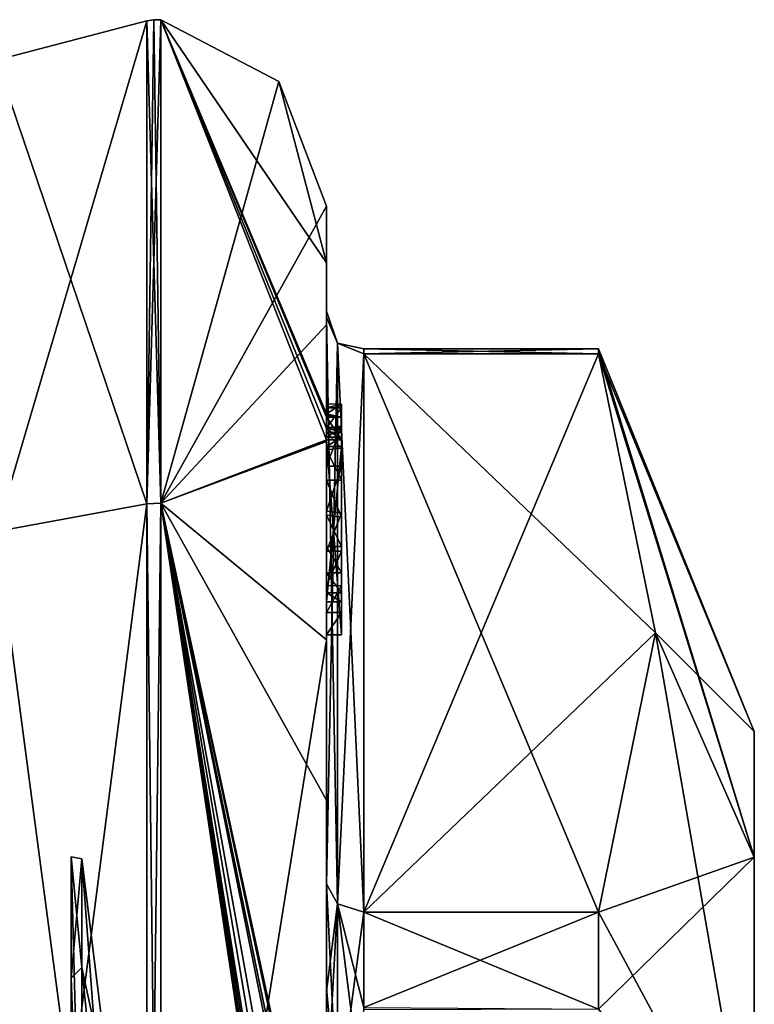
# Model space of a CAD drawing. Extents: x -23 to 470, y -2000 to 0.
# Tile 246 of 246: x 460 to 470, y -19 to -6. Entities that reach past the tile are written whole.
import ezdxf

# ---------------------------------------------------------------- set-up
doc = ezdxf.new("R2010")
doc.units = 0
doc.header["$LTSCALE"] = 68.916985
for name, color, linetype in [('1405', 7, 'CONTINUOUS'), ('1410', 7, 'CONTINUOUS'), ('1411', 7, 'CONTINUOUS'), ('1412', 7, 'CONTINUOUS'), ('1417', 7, 'CONTINUOUS'), ('1418', 7, 'CONTINUOUS'), ('1419', 7, 'CONTINUOUS'), ('1420', 7, 'CONTINUOUS'), ('1421', 7, 'CONTINUOUS'), ('1425', 7, 'CONTINUOUS'), ('1426', 7, 'CONTINUOUS'), ('1428', 7, 'CONTINUOUS'), ('1482', 7, 'CONTINUOUS'), ('1483', 7, 'CONTINUOUS'), ('1484', 7, 'CONTINUOUS'), ('1485', 7, 'CONTINUOUS'), ('1486', 7, 'CONTINUOUS'), ('1487', 7, 'CONTINUOUS'), ('1488', 7, 'CONTINUOUS'), ('1489', 7, 'CONTINUOUS'), ('1491', 7, 'CONTINUOUS'), ('1492', 7, 'CONTINUOUS'), ('1496', 7, 'CONTINUOUS'), ('1498', 7, 'CONTINUOUS'), ('1499', 7, 'CONTINUOUS'), ('1500', 7, 'CONTINUOUS'), ('1501', 7, 'CONTINUOUS'), ('1502', 7, 'CONTINUOUS'), ('1503', 7, 'CONTINUOUS'), ('1504', 7, 'CONTINUOUS'), ('1587', 7, 'CONTINUOUS'), ('1588', 7, 'CONTINUOUS'), ('1592', 7, 'CONTINUOUS'), ('1593', 7, 'CONTINUOUS'), ('1594', 7, 'CONTINUOUS')]:
    doc.layers.add(name, color=color, linetype=linetype)

msp = doc.modelspace()

# ---------------------------------------------------------------- linework, layer by layer
at = {"layer": '1405', "linetype": 'CONTINUOUS'}
for points in [[(470.1, -19.55), (470.1, -23.763, -7.311), (470.1, -15.5), (470.1, -19.55)], [(470.1, -17.175, 6.249), (470.1, -19.55), (470.1, -15.5), (470.1, -17.175, 6.249)], [(470.1, -15.5), (470.1, -23.763, -7.311), (470.1, -17.175, -6.249), (470.1, -15.5)], [(470.1, -23.764, 7.311), (470.1, -19.55), (470.1, -17.175, 6.249), (470.1, -23.764, 7.311)], [(470.1, -21.751, 10.825), (470.1, -23.764, 7.311), (470.1, -17.175, 6.249), (470.1, -21.751, 10.825)], [(470.1, -23.763, -7.311), (470.1, -27.999, -8.45), (470.1, -17.175, -6.249), (470.1, -23.763, -7.311)], [(470.1, -17.175, -6.249), (470.1, -27.999, -8.45), (470.1, -34.249, -10.825), (470.1, -17.175, -6.249)], [(470.1, -21.751, -10.825), (470.1, -17.175, -6.249), (470.1, -34.249, -10.825), (470.1, -21.751, -10.825)]]:
    msp.add_3dface(points, dxfattribs=at)
at = {"layer": '1410', "linetype": 'CONTINUOUS'}
for points in [[(464.9, -17.907, -14.418), (464.9, -10.467, -1.532), (468.023, -17.907, -14.418), (464.9, -17.907, -14.418)], [(468.023, -17.907, -14.418), (464.9, -10.467, -1.532), (468.786, -14.187, -7.975), (468.023, -17.907, -14.418)], [(468.786, -14.187, -7.975), (464.9, -10.467, -1.532), (468.023, -10.467, -1.532), (468.786, -14.187, -7.975)]]:
    msp.add_3dface(points, dxfattribs=at)
at = {"layer": '1411', "linetype": 'CONTINUOUS'}
for points in [[(464.9, -10.467, 1.532), (464.9, -17.907, 14.418), (468.023, -10.467, 1.532), (464.9, -10.467, 1.532)], [(468.023, -10.467, 1.532), (464.9, -17.907, 14.418), (468.786, -14.187, 7.975), (468.023, -10.467, 1.532)], [(468.786, -14.187, 7.975), (464.9, -17.907, 14.418), (468.023, -17.907, 14.418), (468.786, -14.187, 7.975)]]:
    msp.add_3dface(points, dxfattribs=at)
at = {"layer": '1412', "linetype": 'CONTINUOUS'}
for points in [[(464.4, -8.5), (464.4, -10.08, 7.69), (464.4, -9.257, -5.382), (464.4, -8.5)], [(464.4, -9.257, -5.382), (464.4, -10.08, 7.69), (464.4, -9.9, 0.012), (464.4, -9.257, -5.382)], [(464.4, -11.268, -10.015), (464.4, -9.257, -5.382), (464.4, -11.133, -9.552), (464.4, -11.268, -10.015)], [(464.4, -11.133, -9.552), (464.4, -9.257, -5.382), (464.4, -9.979, -1.686), (464.4, -11.133, -9.552)], [(464.4, -9.979, -1.686), (464.4, -9.257, -5.382), (464.4, -9.9, 0.012), (464.4, -9.979, -1.686)], [(464.4, -9.9, 0.012), (464.4, -10.08, 7.69), (464.4, -9.979, 1.686), (464.4, -9.9, 0.012)], [(464.4, -13.915, -8.604), (464.4, -13.561, -8.194), (464.4, -9.979, -1.686), (464.4, -13.915, -8.604)], [(464.4, -17.529, -14.764), (464.4, -13.915, -8.604), (464.4, -9.979, -1.686), (464.4, -17.529, -14.764)], [(464.4, -10.08, 7.69), (464.4, -14.278, 13.855), (464.4, -9.979, 1.686), (464.4, -10.08, 7.69)], [(464.4, -9.979, 1.686), (464.4, -14.278, 13.855), (464.4, -17.529, 14.764), (464.4, -9.979, 1.686)], [(464.4, -11.187, -9.097), (464.4, -11.133, -9.552), (464.4, -9.979, -1.686), (464.4, -11.187, -9.097)], [(464.4, -11.454, -8.634), (464.4, -11.187, -9.097), (464.4, -9.979, -1.686), (464.4, -11.454, -8.634)], [(464.4, -11.966, -8.23), (464.4, -11.454, -8.634), (464.4, -9.979, -1.686), (464.4, -11.966, -8.23)], [(464.4, -12.563, -7.993), (464.4, -11.966, -8.23), (464.4, -9.979, -1.686), (464.4, -12.563, -7.993)], [(464.4, -13.095, -7.988), (464.4, -12.563, -7.993), (464.4, -9.979, -1.686), (464.4, -13.095, -7.988)], [(464.4, -13.561, -8.194), (464.4, -13.095, -7.988), (464.4, -9.979, -1.686), (464.4, -13.561, -8.194)], [(464.4, -11.454, -9.579), (464.4, -11.514, -9.204), (464.4, -11.578, -9.948), (464.4, -11.454, -9.579)], [(464.4, -11.514, -9.204), (464.4, -11.747, -8.855), (464.4, -11.578, -9.948), (464.4, -11.514, -9.204)], [(464.4, -11.747, -8.855), (464.4, -11.701, -10.162), (464.4, -11.578, -9.948), (464.4, -11.747, -8.855)], [(464.4, -11.635, -10.603), (464.4, -14.211, -9.116), (464.4, -16.414, -15.685), (464.4, -11.635, -10.603)], [(464.4, -13.773, -8.966), (464.4, -11.701, -10.162), (464.4, -13.65, -8.752), (464.4, -13.773, -8.966)], [(464.4, -13.65, -8.752), (464.4, -11.701, -10.162), (464.4, -13.385, -8.46), (464.4, -13.65, -8.752)], [(464.4, -13.385, -8.46), (464.4, -11.701, -10.162), (464.4, -13.035, -8.329), (464.4, -13.385, -8.46)], [(464.4, -13.035, -8.329), (464.4, -11.701, -10.162), (464.4, -12.616, -8.356), (464.4, -13.035, -8.329)], [(464.4, -12.616, -8.356), (464.4, -11.701, -10.162), (464.4, -12.151, -8.55), (464.4, -12.616, -8.356)], [(464.4, -12.151, -8.55), (464.4, -11.701, -10.162), (464.4, -11.747, -8.855), (464.4, -12.151, -8.55)], [(464.4, -14.211, -9.116), (464.4, -13.915, -8.604), (464.4, -17.529, -14.764), (464.4, -14.211, -9.116)], [(464.4, -16.414, -15.685), (464.4, -14.211, -9.116), (464.4, -17.529, -14.764), (464.4, -16.414, -15.685)], [(464.4, -14.278, 13.855), (464.4, -20.48, 17.992), (464.4, -17.529, 14.764), (464.4, -14.278, 13.855)], [(464.4, -22.674, -18.759), (464.4, -16.414, -15.685), (464.4, -22.674, -18.216), (464.4, -22.674, -18.759)], [(464.4, -22.674, -18.216), (464.4, -16.414, -15.685), (464.4, -20.45, -16.45), (464.4, -22.674, -18.216)], [(464.4, -20.45, -16.45), (464.4, -16.414, -15.685), (464.4, -18.961, -15.681), (464.4, -20.45, -16.45)], [(464.4, -18.961, -15.681), (464.4, -16.414, -15.685), (464.4, -17.529, -14.764), (464.4, -18.961, -15.681)], [(464.4, -17.529, 14.764), (464.4, -20.48, 17.992), (464.4, -18.921, 15.658), (464.4, -17.529, 14.764)], [(464.4, -18.921, 15.658), (464.4, -20.48, 17.992), (464.4, -20.45, 16.45), (464.4, -18.921, 15.658)]]:
    msp.add_3dface(points, dxfattribs=at)
at = {"layer": '1417', "linetype": 'CONTINUOUS'}
for points in [[(462.195, -6.017), (462.195, -12.456, 15.544), (463.769, -6.84), (462.195, -6.017)], [(462.195, -12.456, 15.544), (464.4, -8.5), (463.769, -6.84), (462.195, -12.456, 15.544)], [(464.4, -10.08, 7.69), (464.4, -8.5), (462.195, -12.456, 15.544), (464.4, -10.08, 7.69)], [(464.4, -14.278, 13.855), (464.4, -10.08, 7.69), (462.195, -12.456, 15.544), (464.4, -14.278, 13.855)], [(462.195, -28, 21.983), (464.4, -14.278, 13.855), (462.195, -12.456, 15.544), (462.195, -28, 21.983)], [(464.4, -20.48, 17.992), (464.4, -14.278, 13.855), (462.195, -28, 21.983), (464.4, -20.48, 17.992)]]:
    msp.add_3dface(points, dxfattribs=at)
at = {"layer": '1418', "linetype": 'CONTINUOUS'}
for points in [[(464.4, -9.257, -5.382), (464.4, -11.268, -10.015), (462.195, -6.017), (464.4, -9.257, -5.382)], [(464.4, -9.257, -5.382), (462.195, -6.017), (463.769, -6.84), (464.4, -9.257, -5.382)], [(462.195, -6.017), (464.4, -11.268, -10.015), (464.4, -11.288, -10.053), (462.195, -6.017)], [(464.4, -11.31, -10.091), (462.195, -6.017), (464.4, -11.288, -10.053), (464.4, -11.31, -10.091)], [(462.195, -6.017), (464.4, -11.31, -10.091), (464.4, -11.461, -10.354), (462.195, -6.017)], [(462.195, -12.456, -15.544), (462.195, -6.017), (464.4, -11.613, -10.616), (462.195, -12.456, -15.544)], [(464.4, -11.613, -10.616), (462.195, -6.017), (464.4, -11.461, -10.354), (464.4, -11.613, -10.616)], [(464.4, -8.5), (464.4, -9.257, -5.382), (463.769, -6.84), (464.4, -8.5)], [(464.4, -11.624, -10.61), (462.195, -12.456, -15.544), (464.4, -11.613, -10.616), (464.4, -11.624, -10.61)], [(464.4, -11.635, -10.603), (462.195, -12.456, -15.544), (464.4, -11.624, -10.61), (464.4, -11.635, -10.603)], [(464.4, -11.635, -10.603), (464.4, -16.414, -15.685), (462.195, -12.456, -15.544), (464.4, -11.635, -10.603)], [(464.4, -16.414, -15.685), (464.4, -22.674, -18.759), (462.195, -12.456, -15.544), (464.4, -16.414, -15.685)], [(462.195, -12.456, -15.544), (464.4, -22.674, -18.759), (464.374, -22.674, -19.134), (462.195, -12.456, -15.544)], [(462.195, -12.456, -15.544), (464.4, -26.56, -19.447), (464.4, -26.884, -19.5), (462.195, -12.456, -15.544)], [(464.4, -26.56, -19.447), (462.195, -12.456, -15.544), (464.399, -26.227, -19.5), (464.4, -26.56, -19.447)], [(462.195, -28, -21.983), (462.195, -12.456, -15.544), (464.4, -27.249, -19.5), (462.195, -28, -21.983)], [(464.4, -27.249, -19.5), (462.195, -12.456, -15.544), (464.4, -27.067, -19.5), (464.4, -27.249, -19.5)], [(464.4, -27.067, -19.5), (462.195, -12.456, -15.544), (464.4, -26.884, -19.5), (464.4, -27.067, -19.5)], [(464.399, -26.227, -19.5), (462.195, -12.456, -15.544), (464.394, -25.404, -19.5), (464.399, -26.227, -19.5)], [(464.394, -25.404, -19.5), (462.195, -12.456, -15.544), (464.383, -24.594, -19.5), (464.394, -25.404, -19.5)], [(464.383, -24.594, -19.5), (462.195, -12.456, -15.544), (464.32, -23.021, -19.5), (464.383, -24.594, -19.5)], [(464.32, -23.021, -19.5), (462.195, -12.456, -15.544), (464.296, -22.674, -19.5), (464.32, -23.021, -19.5)], [(464.296, -22.674, -19.5), (462.195, -12.456, -15.544), (464.374, -22.674, -19.134), (464.296, -22.674, -19.5)]]:
    msp.add_3dface(points, dxfattribs=at)
at = {"layer": '1419', "linetype": 'CONTINUOUS'}
for points in [[(462.009, -12.465, -15.535), (460, -6.556), (462.009, -6.03, 0), (462.009, -12.465, -15.535)], [(460, -12.837, -15.164), (460, -6.556), (462.009, -12.465, -15.535), (460, -12.837, -15.164)], [(462.009, -28, -21.97), (460, -12.837, -15.164), (462.009, -12.465, -15.535), (462.009, -28, -21.97)], [(460, -28, -21.444), (460, -12.837, -15.164), (462.009, -28, -21.97), (460, -28, -21.444)]]:
    msp.add_3dface(points, dxfattribs=at)
at = {"layer": '1420', "linetype": 'CONTINUOUS'}
for points in [[(460, -6.556), (460, -12.837, 15.164), (462.009, -6.03, 0), (460, -6.556)], [(462.009, -6.03, 0), (460, -12.837, 15.164), (462.009, -12.465, 15.535), (462.009, -6.03, 0)], [(460, -12.837, 15.164), (460, -28, 21.444), (462.009, -12.465, 15.535), (460, -12.837, 15.164)], [(462.009, -12.465, 15.535), (460, -28, 21.444), (462.009, -28, 21.97), (462.009, -12.465, 15.535)]]:
    msp.add_3dface(points, dxfattribs=at)
at = {"layer": '1421', "linetype": 'CONTINUOUS'}
for points in [[(461.556, -20.55), (461.556, -22.732, 5.268), (461.144, -17.195, 0), (461.556, -20.55)], [(461.144, -18.643, -5.402), (461.556, -20.55), (461.144, -17.195, 0), (461.144, -18.643, -5.402)], [(461.144, -17.195, 0), (461.556, -22.732, 5.268), (461.144, -18.643, 5.402), (461.144, -17.195, 0)], [(461.556, -22.732, -5.268), (461.556, -20.55), (461.144, -18.643, -5.402), (461.556, -22.732, -5.268)], [(461.144, -18.643, 5.402), (461.556, -22.732, 5.268), (461.144, -22.598, 9.357), (461.144, -18.643, 5.402)], [(461.144, -22.598, -9.357), (461.556, -22.732, -5.268), (461.144, -18.643, -5.402), (461.144, -22.598, -9.357)]]:
    msp.add_3dface(points, dxfattribs=at)
at = {"layer": '1425', "linetype": 'CONTINUOUS'}
for points in [[(462.009, -12.465, 15.535), (462.195, -6.017), (462.102, -6.015, 0), (462.009, -12.465, 15.535)], [(462.009, -6.03, 0), (462.009, -12.465, 15.535), (462.102, -6.015, 0), (462.009, -6.03, 0)], [(462.195, -12.456, 15.544), (462.195, -6.017), (462.009, -12.465, 15.535), (462.195, -12.456, 15.544)], [(462.195, -28, 21.983), (462.195, -12.456, 15.544), (462.009, -28, 21.97), (462.195, -28, 21.983)], [(462.195, -12.456, 15.544), (462.009, -12.465, 15.535), (462.009, -28, 21.97), (462.195, -12.456, 15.544)]]:
    msp.add_3dface(points, dxfattribs=at)
at = {"layer": '1426', "linetype": 'CONTINUOUS'}
for points in [[(462.195, -12.456, -15.544), (462.009, -6.03, 0), (462.102, -6.015, 0), (462.195, -12.456, -15.544)], [(462.195, -12.456, -15.544), (462.009, -12.465, -15.535), (462.009, -6.03, 0), (462.195, -12.456, -15.544)], [(462.195, -6.017), (462.195, -12.456, -15.544), (462.102, -6.015, 0), (462.195, -6.017)], [(462.195, -12.456, -15.544), (462.195, -28, -21.983), (462.009, -12.465, -15.535), (462.195, -12.456, -15.544)], [(462.195, -28, -21.983), (462.009, -28, -21.97), (462.009, -12.465, -15.535), (462.195, -28, -21.983)]]:
    msp.add_3dface(points, dxfattribs=at)
at = {"layer": '1428', "linetype": 'CONTINUOUS'}
for points in [[(470.1, -15.5), (470.1, -17.175, -6.249), (468.023, -10.4), (470.1, -15.5)], [(468.023, -10.467, 1.532), (470.1, -15.5), (468.023, -10.4), (468.023, -10.467, 1.532)], [(470.1, -17.175, -6.249), (468.023, -10.467, -1.532), (468.023, -10.4), (470.1, -17.175, -6.249)], [(470.1, -15.5), (468.023, -10.467, 1.532), (468.786, -14.187, 7.975), (470.1, -15.5)], [(470.1, -17.175, -6.249), (468.786, -14.187, -7.975), (468.023, -10.467, -1.532), (470.1, -17.175, -6.249)], [(470.1, -17.175, 6.249), (468.786, -14.187, 7.975), (468.023, -17.907, 14.418), (470.1, -17.175, 6.249)], [(470.1, -21.751, -10.825), (468.023, -17.907, -14.418), (468.786, -14.187, -7.975), (470.1, -21.751, -10.825)], [(470.1, -17.175, 6.249), (470.1, -15.5), (468.786, -14.187, 7.975), (470.1, -17.175, 6.249)], [(470.1, -17.175, -6.249), (470.1, -21.751, -10.825), (468.786, -14.187, -7.975), (470.1, -17.175, -6.249)], [(470.1, -21.751, 10.825), (470.1, -17.175, 6.249), (468.023, -19.2, 15.242), (470.1, -21.751, 10.825)], [(470.1, -17.175, 6.249), (468.023, -17.907, 14.418), (468.023, -19.2, 15.242), (470.1, -17.175, 6.249)], [(468.023, -17.907, -14.418), (470.1, -21.751, -10.825), (468.023, -19.2, -15.242), (468.023, -17.907, -14.418)]]:
    msp.add_3dface(points, dxfattribs=at)
at = {"layer": '1482', "linetype": 'CONTINUOUS'}
for points in [[(464.6, -11.136, -9.59), (464.6, -11.187, -9.097), (464.6, -11.578, -9.948), (464.6, -11.136, -9.59)], [(464.6, -11.136, -9.59), (464.6, -11.613, -10.616), (464.6, -11.31, -10.091), (464.6, -11.136, -9.59)], [(464.6, -11.613, -10.616), (464.6, -11.136, -9.59), (464.6, -11.578, -9.948), (464.6, -11.613, -10.616)], [(464.6, -11.453, -9.57), (464.6, -11.187, -9.097), (464.6, -11.514, -9.204), (464.6, -11.453, -9.57)], [(464.6, -11.578, -9.948), (464.6, -11.187, -9.097), (464.6, -11.453, -9.57), (464.6, -11.578, -9.948)], [(464.6, -11.187, -9.097), (464.6, -11.431, -8.659), (464.6, -11.514, -9.204), (464.6, -11.187, -9.097)], [(464.6, -11.514, -9.204), (464.6, -11.431, -8.659), (464.6, -11.724, -8.879), (464.6, -11.514, -9.204)], [(464.6, -11.431, -8.659), (464.6, -11.966, -8.23), (464.6, -11.724, -8.879), (464.6, -11.431, -8.659)], [(464.6, -11.701, -10.162), (464.6, -11.613, -10.616), (464.6, -11.578, -9.948), (464.6, -11.701, -10.162)], [(464.6, -14.211, -9.116), (464.6, -11.613, -10.616), (464.6, -13.773, -8.966), (464.6, -14.211, -9.116)], [(464.6, -11.613, -10.616), (464.6, -11.701, -10.162), (464.6, -13.773, -8.966), (464.6, -11.613, -10.616)], [(464.6, -11.724, -8.879), (464.6, -11.966, -8.23), (464.6, -12.151, -8.55), (464.6, -11.724, -8.879)], [(464.6, -11.966, -8.23), (464.6, -12.59, -7.986), (464.6, -12.151, -8.55), (464.6, -11.966, -8.23)], [(464.6, -12.151, -8.55), (464.6, -12.59, -7.986), (464.6, -12.646, -8.348), (464.6, -12.151, -8.55)], [(464.6, -12.646, -8.348), (464.6, -12.59, -7.986), (464.6, -13.035, -8.329), (464.6, -12.646, -8.348)], [(464.6, -12.59, -7.986), (464.6, -13.095, -7.988), (464.6, -13.035, -8.329), (464.6, -12.59, -7.986)], [(464.6, -13.035, -8.329), (464.6, -13.095, -7.988), (464.6, -13.386, -8.46), (464.6, -13.035, -8.329)], [(464.6, -13.095, -7.988), (464.6, -13.553, -8.187), (464.6, -13.386, -8.46), (464.6, -13.095, -7.988)], [(464.6, -13.386, -8.46), (464.6, -13.553, -8.187), (464.6, -13.65, -8.752), (464.6, -13.386, -8.46)], [(464.6, -13.553, -8.187), (464.6, -13.915, -8.604), (464.6, -13.773, -8.966), (464.6, -13.553, -8.187)], [(464.6, -13.65, -8.752), (464.6, -13.553, -8.187), (464.6, -13.773, -8.966), (464.6, -13.65, -8.752)], [(464.6, -13.915, -8.604), (464.6, -14.211, -9.116), (464.6, -13.773, -8.966), (464.6, -13.915, -8.604)]]:
    msp.add_3dface(points, dxfattribs=at)
at = {"layer": '1483', "linetype": 'CONTINUOUS'}
for points in [[(464.4, -13.915, -8.604), (464.4, -14.211, -9.116), (464.6, -13.915, -8.604), (464.4, -13.915, -8.604)], [(464.4, -14.211, -9.116), (464.6, -14.211, -9.116), (464.6, -13.915, -8.604), (464.4, -14.211, -9.116)]]:
    msp.add_3dface(points, dxfattribs=at)
at = {"layer": '1484', "linetype": 'CONTINUOUS'}
for points in [[(464.4, -13.095, -7.988), (464.4, -13.561, -8.194), (464.6, -13.095, -7.988), (464.4, -13.095, -7.988)], [(464.4, -13.561, -8.194), (464.6, -13.553, -8.187), (464.6, -13.095, -7.988), (464.4, -13.561, -8.194)], [(464.4, -13.561, -8.194), (464.4, -13.915, -8.604), (464.6, -13.553, -8.187), (464.4, -13.561, -8.194)], [(464.4, -13.915, -8.604), (464.6, -13.915, -8.604), (464.6, -13.553, -8.187), (464.4, -13.915, -8.604)]]:
    msp.add_3dface(points, dxfattribs=at)
at = {"layer": '1485', "linetype": 'CONTINUOUS'}
for points in [[(464.4, -11.966, -8.23), (464.4, -12.563, -7.993), (464.6, -11.966, -8.23), (464.4, -11.966, -8.23)], [(464.4, -12.563, -7.993), (464.6, -12.59, -7.986), (464.6, -11.966, -8.23), (464.4, -12.563, -7.993)], [(464.4, -12.563, -7.993), (464.4, -13.095, -7.988), (464.6, -12.59, -7.986), (464.4, -12.563, -7.993)], [(464.4, -13.095, -7.988), (464.6, -13.095, -7.988), (464.6, -12.59, -7.986), (464.4, -13.095, -7.988)]]:
    msp.add_3dface(points, dxfattribs=at)
at = {"layer": '1486', "linetype": 'CONTINUOUS'}
for points in [[(464.4, -11.187, -9.097), (464.4, -11.454, -8.634), (464.6, -11.187, -9.097), (464.4, -11.187, -9.097)], [(464.4, -11.454, -8.634), (464.6, -11.431, -8.659), (464.6, -11.187, -9.097), (464.4, -11.454, -8.634)], [(464.4, -11.454, -8.634), (464.4, -11.966, -8.23), (464.6, -11.431, -8.659), (464.4, -11.454, -8.634)], [(464.4, -11.966, -8.23), (464.6, -11.966, -8.23), (464.6, -11.431, -8.659), (464.4, -11.966, -8.23)]]:
    msp.add_3dface(points, dxfattribs=at)
at = {"layer": '1487', "linetype": 'CONTINUOUS'}
for points in [[(464.4, -11.268, -10.015), (464.4, -11.133, -9.552), (464.6, -11.136, -9.59), (464.4, -11.268, -10.015)], [(464.4, -11.133, -9.552), (464.4, -11.187, -9.097), (464.6, -11.136, -9.59), (464.4, -11.133, -9.552)], [(464.4, -11.268, -10.015), (464.6, -11.136, -9.59), (464.6, -11.31, -10.091), (464.4, -11.268, -10.015)], [(464.4, -11.187, -9.097), (464.6, -11.187, -9.097), (464.6, -11.136, -9.59), (464.4, -11.187, -9.097)], [(464.4, -11.288, -10.053), (464.4, -11.268, -10.015), (464.6, -11.31, -10.091), (464.4, -11.288, -10.053)], [(464.4, -11.31, -10.091), (464.4, -11.288, -10.053), (464.6, -11.31, -10.091), (464.4, -11.31, -10.091)]]:
    msp.add_3dface(points, dxfattribs=at)
at = {"layer": '1488', "linetype": 'CONTINUOUS'}
for points in [[(464.4, -11.461, -10.354), (464.4, -11.31, -10.091), (464.6, -11.613, -10.616), (464.4, -11.461, -10.354)], [(464.6, -11.613, -10.616), (464.4, -11.31, -10.091), (464.6, -11.31, -10.091), (464.6, -11.613, -10.616)], [(464.4, -11.613, -10.616), (464.4, -11.461, -10.354), (464.6, -11.613, -10.616), (464.4, -11.613, -10.616)]]:
    msp.add_3dface(points, dxfattribs=at)
at = {"layer": '1489', "linetype": 'CONTINUOUS'}
for points in [[(464.4, -11.624, -10.61), (464.4, -11.613, -10.616), (464.6, -14.211, -9.116), (464.4, -11.624, -10.61)], [(464.4, -11.613, -10.616), (464.6, -11.613, -10.616), (464.6, -14.211, -9.116), (464.4, -11.613, -10.616)], [(464.4, -11.635, -10.603), (464.4, -11.624, -10.61), (464.6, -14.211, -9.116), (464.4, -11.635, -10.603)], [(464.4, -14.211, -9.116), (464.4, -11.635, -10.603), (464.6, -14.211, -9.116), (464.4, -14.211, -9.116)]]:
    msp.add_3dface(points, dxfattribs=at)
at = {"layer": '1491', "linetype": 'CONTINUOUS'}
for points in [[(464.4, -17.529, -14.764), (464.4, -9.979, -1.686), (464.549, -10.326, -1.576), (464.4, -17.529, -14.764)], [(464.4, -17.529, -14.764), (464.549, -10.326, -1.576), (464.549, -17.798, -14.518), (464.4, -17.529, -14.764)], [(464.549, -10.326, -1.576), (464.9, -10.467, -1.532), (464.549, -17.798, -14.518), (464.549, -10.326, -1.576)], [(464.9, -10.467, -1.532), (464.9, -17.907, -14.418), (464.549, -17.798, -14.518), (464.9, -10.467, -1.532)]]:
    msp.add_3dface(points, dxfattribs=at)
at = {"layer": '1492', "linetype": 'CONTINUOUS'}
for points in [[(464.4, -9.979, 1.686), (464.4, -17.529, 14.764), (464.549, -17.798, 14.518), (464.4, -9.979, 1.686)], [(464.4, -9.979, 1.686), (464.549, -17.798, 14.518), (464.549, -10.326, 1.576), (464.4, -9.979, 1.686)], [(464.9, -17.907, 14.418), (464.9, -10.467, 1.532), (464.549, -10.326, 1.576), (464.9, -17.907, 14.418)], [(464.549, -17.798, 14.518), (464.9, -17.907, 14.418), (464.549, -10.326, 1.576), (464.549, -17.798, 14.518)]]:
    msp.add_3dface(points, dxfattribs=at)
at = {"layer": '1496', "linetype": 'CONTINUOUS'}
for points in [[(461.144, -17.195, 0), (461.144, -18.643, 5.402), (461, -17.17, 3.519), (461.144, -17.195, 0)], [(461, -18.787, -6.693), (461.144, -17.195, 0), (461, -17.17, 3.519), (461, -18.787, -6.693)], [(461.144, -18.643, 5.402), (461.144, -22.598, 9.357), (461, -17.17, 3.519), (461.144, -18.643, 5.402)], [(461, -17.17, 3.519), (461.144, -22.598, 9.357), (461, -24.481, 10.83), (461, -17.17, 3.519)], [(461.144, -18.643, -5.402), (461.144, -17.195, 0), (461, -18.787, -6.693), (461.144, -18.643, -5.402)], [(461.144, -22.598, -9.357), (461.144, -18.643, -5.402), (461, -18.787, -6.693), (461.144, -22.598, -9.357)], [(461, -28, -11.388), (461.144, -22.598, -9.357), (461, -18.787, -6.693), (461, -28, -11.388)]]:
    msp.add_3dface(points, dxfattribs=at)
at = {"layer": '1498', "linetype": 'CONTINUOUS'}
for points in [[(464.4, -11.701, -10.162), (464.4, -13.773, -8.966), (464.6, -11.701, -10.162), (464.4, -11.701, -10.162)], [(464.6, -11.701, -10.162), (464.4, -13.773, -8.966), (464.6, -13.773, -8.966), (464.6, -11.701, -10.162)]]:
    msp.add_3dface(points, dxfattribs=at)
at = {"layer": '1499', "linetype": 'CONTINUOUS'}
for points in [[(464.4, -13.773, -8.966), (464.4, -13.65, -8.752), (464.6, -13.773, -8.966), (464.4, -13.773, -8.966)], [(464.4, -13.65, -8.752), (464.6, -13.65, -8.752), (464.6, -13.773, -8.966), (464.4, -13.65, -8.752)]]:
    msp.add_3dface(points, dxfattribs=at)
at = {"layer": '1500', "linetype": 'CONTINUOUS'}
for points in [[(464.4, -13.385, -8.46), (464.4, -13.035, -8.329), (464.6, -13.386, -8.46), (464.4, -13.385, -8.46)], [(464.4, -13.035, -8.329), (464.6, -13.035, -8.329), (464.6, -13.386, -8.46), (464.4, -13.035, -8.329)], [(464.4, -13.65, -8.752), (464.4, -13.385, -8.46), (464.6, -13.65, -8.752), (464.4, -13.65, -8.752)], [(464.4, -13.385, -8.46), (464.6, -13.386, -8.46), (464.6, -13.65, -8.752), (464.4, -13.385, -8.46)]]:
    msp.add_3dface(points, dxfattribs=at)
at = {"layer": '1501', "linetype": 'CONTINUOUS'}
for points in [[(464.4, -12.616, -8.356), (464.4, -12.151, -8.55), (464.6, -12.646, -8.348), (464.4, -12.616, -8.356)], [(464.4, -12.151, -8.55), (464.6, -12.151, -8.55), (464.6, -12.646, -8.348), (464.4, -12.151, -8.55)], [(464.4, -13.035, -8.329), (464.4, -12.616, -8.356), (464.6, -13.035, -8.329), (464.4, -13.035, -8.329)], [(464.4, -12.616, -8.356), (464.6, -12.646, -8.348), (464.6, -13.035, -8.329), (464.4, -12.616, -8.356)]]:
    msp.add_3dface(points, dxfattribs=at)
at = {"layer": '1502', "linetype": 'CONTINUOUS'}
for points in [[(464.4, -11.747, -8.855), (464.4, -11.514, -9.204), (464.6, -11.724, -8.879), (464.4, -11.747, -8.855)], [(464.4, -11.514, -9.204), (464.6, -11.514, -9.204), (464.6, -11.724, -8.879), (464.4, -11.514, -9.204)], [(464.4, -11.747, -8.855), (464.6, -11.724, -8.879), (464.6, -12.151, -8.55), (464.4, -11.747, -8.855)], [(464.4, -12.151, -8.55), (464.4, -11.747, -8.855), (464.6, -12.151, -8.55), (464.4, -12.151, -8.55)]]:
    msp.add_3dface(points, dxfattribs=at)
at = {"layer": '1503', "linetype": 'CONTINUOUS'}
for points in [[(464.4, -11.454, -9.579), (464.4, -11.578, -9.948), (464.6, -11.453, -9.57), (464.4, -11.454, -9.579)], [(464.4, -11.454, -9.579), (464.6, -11.453, -9.57), (464.6, -11.514, -9.204), (464.4, -11.454, -9.579)], [(464.4, -11.578, -9.948), (464.6, -11.578, -9.948), (464.6, -11.453, -9.57), (464.4, -11.578, -9.948)], [(464.4, -11.514, -9.204), (464.4, -11.454, -9.579), (464.6, -11.514, -9.204), (464.4, -11.514, -9.204)]]:
    msp.add_3dface(points, dxfattribs=at)
at = {"layer": '1504', "linetype": 'CONTINUOUS'}
for points in [[(464.4, -11.578, -9.948), (464.4, -11.701, -10.162), (464.6, -11.578, -9.948), (464.4, -11.578, -9.948)], [(464.4, -11.701, -10.162), (464.6, -11.701, -10.162), (464.6, -11.578, -9.948), (464.4, -11.701, -10.162)]]:
    msp.add_3dface(points, dxfattribs=at)
at = {"layer": '1587', "linetype": 'CONTINUOUS'}
for points in [[(468.023, -10.467, -1.532), (464.9, -10.467, -1.532), (464.9, -10.4, 0.01), (468.023, -10.467, -1.532)], [(468.023, -10.4), (468.023, -10.467, -1.532), (464.9, -10.4, 0.01), (468.023, -10.4)], [(464.9, -10.467, 1.532), (468.023, -10.467, 1.532), (468.023, -10.4), (464.9, -10.467, 1.532)], [(464.9, -10.467, 1.532), (468.023, -10.4), (464.9, -10.4, 0.01), (464.9, -10.467, 1.532)], [(464.9, -17.907, -14.418), (468.023, -17.907, -14.418), (468.023, -19.2, -15.242), (464.9, -17.907, -14.418)], [(464.9, -17.907, -14.418), (468.023, -19.2, -15.242), (464.9, -19.209, -15.248), (464.9, -17.907, -14.418)], [(468.023, -17.907, 14.418), (464.9, -17.907, 14.418), (464.9, -19.177, 15.229), (468.023, -17.907, 14.418)], [(468.023, -19.2, 15.242), (468.023, -17.907, 14.418), (464.9, -19.177, 15.229), (468.023, -19.2, 15.242)]]:
    msp.add_3dface(points, dxfattribs=at)
at = {"layer": '1588', "linetype": 'CONTINUOUS'}
for points in [[(464.4, -17.529, 14.764), (464.4, -18.921, 15.658), (464.549, -20.528, 16.094), (464.4, -17.529, 14.764)], [(464.549, -17.798, 14.518), (464.4, -17.529, 14.764), (464.549, -20.528, 16.094), (464.549, -17.798, 14.518)], [(464.9, -20.56, 15.95), (464.9, -19.177, 15.229), (464.549, -17.798, 14.518), (464.9, -20.56, 15.95)], [(464.9, -20.56, 15.95), (464.549, -17.798, 14.518), (464.549, -20.528, 16.094), (464.9, -20.56, 15.95)], [(464.9, -19.177, 15.229), (464.9, -17.907, 14.418), (464.549, -17.798, 14.518), (464.9, -19.177, 15.229)], [(464.4, -18.921, 15.658), (464.4, -20.45, 16.45), (464.549, -20.528, 16.094), (464.4, -18.921, 15.658)]]:
    msp.add_3dface(points, dxfattribs=at)
at = {"layer": '1592', "linetype": 'CONTINUOUS'}
for points in [[(464.4, -18.961, -15.681), (464.4, -17.529, -14.764), (464.549, -17.798, -14.518), (464.4, -18.961, -15.681)], [(464.4, -20.45, -16.45), (464.4, -18.961, -15.681), (464.549, -17.798, -14.518), (464.4, -20.45, -16.45)], [(464.4, -20.45, -16.45), (464.549, -17.798, -14.518), (464.549, -20.528, -16.094), (464.4, -20.45, -16.45)], [(464.549, -17.798, -14.518), (464.9, -17.907, -14.418), (464.549, -20.528, -16.094), (464.549, -17.798, -14.518)], [(464.9, -17.907, -14.418), (464.9, -19.209, -15.248), (464.549, -20.528, -16.094), (464.9, -17.907, -14.418)]]:
    msp.add_3dface(points, dxfattribs=at)
at = {"layer": '1593', "linetype": 'CONTINUOUS'}
for points in [[(464.4, -9.979, -1.686), (464.4, -9.9, 0.012), (464.549, -10.326, 1.576), (464.4, -9.979, -1.686)], [(464.4, -9.9, 0.012), (464.4, -9.979, 1.686), (464.549, -10.326, 1.576), (464.4, -9.9, 0.012)], [(464.4, -9.979, -1.686), (464.549, -10.326, 1.576), (464.549, -10.326, -1.576), (464.4, -9.979, -1.686)], [(464.9, -10.4, 0.01), (464.9, -10.467, -1.532), (464.549, -10.326, -1.576), (464.9, -10.4, 0.01)], [(464.9, -10.467, 1.532), (464.9, -10.4, 0.01), (464.549, -10.326, -1.576), (464.9, -10.467, 1.532)], [(464.549, -10.326, 1.576), (464.9, -10.467, 1.532), (464.549, -10.326, -1.576), (464.549, -10.326, 1.576)]]:
    msp.add_3dface(points, dxfattribs=at)
at = {"layer": '1594', "linetype": 'CONTINUOUS'}
for points in [[(461, -39.388, 0), (461, -18.787, -6.693), (461, -17.17, 3.519), (461, -39.388, 0)], [(461, -39.388, 0), (461, -17.17, 3.519), (461, -34.693, 9.213), (461, -39.388, 0)], [(461, -17.17, 3.519), (461, -24.481, 10.83), (461, -34.693, 9.213), (461, -17.17, 3.519)], [(461, -39.388, 0), (461, -36.052, -8.052), (461, -18.787, -6.693), (461, -39.388, 0)], [(461, -36.052, -8.052), (461, -28, -11.388), (461, -18.787, -6.693), (461, -36.052, -8.052)]]:
    msp.add_3dface(points, dxfattribs=at)

doc.saveas('drawing.dxf')
